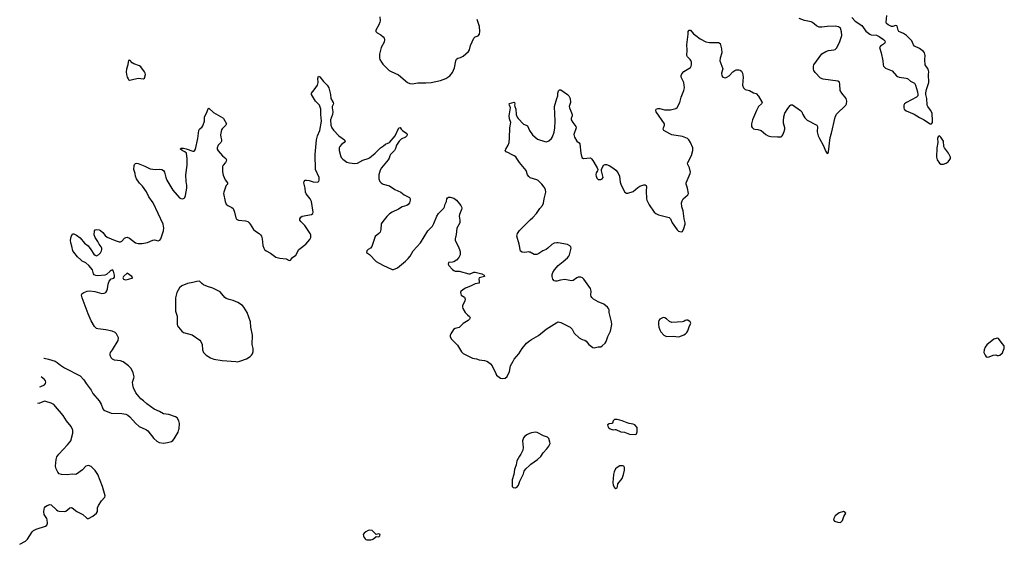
# Model space of a CAD drawing. Header units: inches. Extents: x 1449224 to 1618377, y 389895 to 532950.
# Tile 4 of 105: x 1462382 to 1477098, y 408284 to 416127. Entities that reach past the tile are written whole.
import ezdxf

# ---------------------------------------------------------------- set-up
doc = ezdxf.new("R2010")
doc.units = ezdxf.units.IN
doc.header["$MEASUREMENT"] = 0
for name, color, linetype in [('B4460', 7, 'Continuous'), ('B4461', 7, 'Continuous'), ('B4470', 7, 'Continuous'), ('B4471', 7, 'Continuous')]:
    doc.layers.add(name, color=color, linetype=linetype)

msp = doc.modelspace()

# ---------------------------------------------------------------- linework, layer by layer
at = {"layer": 'B4460', "color": 6, "elevation": 600}
for points in [[(1462382, 408284), (1462470, 408330), (1462497, 408363), (1462568, 408470), (1462590, 408490), (1462628, 408510), (1462765, 408555), (1462788, 408572), (1462798, 408602), (1462792, 408650), (1462785, 408670), (1462749, 408730), (1462744, 408770), (1462747, 408810), (1462753, 408830), (1462769, 408851), (1462790, 408863), (1462830, 408878), (1462850, 408875), (1462930, 408800), (1462950, 408786), (1462970, 408778), (1463050, 408773), (1463070, 408780), (1463130, 408827), (1463150, 408834), (1463167, 408830), (1463234, 408774), (1463325, 408730), (1463378, 408678), (1463390, 408670), (1463410, 408672), (1463474, 408706), (1463530, 408750), (1463543, 408777), (1463546, 408830), (1463557, 408863), (1463605, 408935), (1463654, 408990), (1463657, 409010), (1463618, 409150), (1463550, 409330), (1463510, 409387), (1463450, 409446), (1463410, 409460), (1463390, 409459), (1463370, 409450), (1463322, 409398), (1463229, 409331), (1463210, 409328), (1463167, 409333), (1463090, 409321), (1463006, 409326), (1462970, 409336), (1462950, 409362), (1462928, 409410), (1462917, 409450), (1462928, 409550), (1462938, 409590), (1462967, 409633), (1463098, 409770), (1463145, 409830), (1463176, 409944), (1463175, 409990), (1463170, 410000)], [(1464267, 410000), (1464276, 409996), (1464299, 409979), (1464385, 409865), (1464430, 409827), (1464468, 409808), (1464530, 409796), (1464590, 409804), (1464650, 409821), (1464670, 409834), (1464690, 409859), (1464750, 409962), (1464761, 410000)], [(1470000, 409939), (1469970, 409926), (1469930, 409901), (1469910, 409876), (1469899, 409830), (1469906, 409730), (1469904, 409690), (1469871, 409630), (1469850, 409602), (1469813, 409530), (1469802, 409470), (1469777, 409403), (1469765, 409330), (1469743, 409250), (1469741, 409150), (1469755, 409135), (1469790, 409128), (1469821, 409150), (1469836, 409170), (1469855, 409230), (1469910, 409339), (1469922, 409378), (1469946, 409414), (1470000, 409464)]]:
    msp.add_lwpolyline(points, dxfattribs=at)
msp.add_lwpolyline([(1467616, 408496), (1467589, 408491), (1467554, 408470), (1467528, 408450), (1467517, 408430), (1467519, 408410), (1467530, 408385), (1467545, 408365), (1467557, 408357), (1467570, 408352), (1467630, 408352), (1467650, 408354), (1467670, 408364), (1467710, 408401), (1467750, 408397), (1467765, 408410), (1467769, 408430), (1467750, 408439), (1467710, 408433), (1467650, 408490)], close=True, dxfattribs=at)
at = {"layer": 'B4461', "color": 6}
for points, elevation in [([(1467764, 416170), (1467768, 416110), (1467764, 416090), (1467748, 416050), (1467704, 415970), (1467706, 415950), (1467723, 415930), (1467780, 415900), (1467812, 415872), (1467827, 415850), (1467832, 415830), (1467828, 415790), (1467786, 415710), (1467767, 415650), (1467761, 415610), (1467760, 415550), (1467766, 415530), (1467787, 415490), (1467810, 415462), (1467905, 415370), (1467933, 415353), (1468044, 415304), (1468180, 415190), (1468215, 415175), (1468250, 415170), (1468330, 415182), (1468450, 415182), (1468530, 415188), (1468670, 415220), (1468750, 415248), (1468811, 415290), (1468850, 415336), (1468882, 415410), (1468901, 415510), (1468910, 415535), (1468930, 415553), (1468970, 415561), (1469010, 415582), (1469089, 415651), (1469105, 415675), (1469121, 415739), (1469169, 415850), (1469190, 415870), (1469233, 415887), (1469255, 415910), (1469261, 415950), (1469253, 416027), (1469220, 416130)], 700), ([(1464761, 410000), (1464764, 410010), (1464768, 410090), (1464762, 410130), (1464736, 410176), (1464712, 410192), (1464610, 410223), (1464530, 410237), (1464470, 410271), (1464390, 410305), (1464283, 410383), (1464234, 410430), (1464190, 410461), (1464118, 410550), (1464083, 410623), (1464072, 410670), (1464070, 410710), (1464090, 410770), (1464091, 410790), (1464078, 410850), (1464050, 410910), (1464008, 410950), (1463930, 411010), (1463890, 411026), (1463797, 411037), (1463771, 411051), (1463750, 411070), (1463734, 411110), (1463732, 411130), (1463739, 411150), (1463771, 411190), (1463855, 411330), (1463856, 411370), (1463830, 411430), (1463809, 411450), (1463764, 411470), (1463670, 411490), (1463550, 411504), (1463530, 411511), (1463502, 411542), (1463450, 411623), (1463404, 411730), (1463313, 411970), (1463304, 412010), (1463308, 412030), (1463339, 412050), (1463390, 412068), (1463430, 412074), (1463503, 412063), (1463607, 412033), (1463643, 412037), (1463670, 412050), (1463686, 412074), (1463696, 412104), (1463705, 412175), (1463721, 412219), (1463749, 412251), (1463790, 412265), (1463800, 412280), (1463801, 412310), (1463786, 412370), (1463770, 412386), (1463750, 412380), (1463733, 412370), (1463681, 412319), (1463654, 412306), (1463550, 412296), (1463522, 412302), (1463496, 412315), (1463485, 412330), (1463477, 412370), (1463468, 412390), (1463415, 412450), (1463371, 412490), (1463317, 412517), (1463295, 412535), (1463244, 412584), (1463189, 412650), (1463177, 412670), (1463163, 412743), (1463144, 412790), (1463141, 412830), (1463150, 412881), (1463170, 412927), (1463190, 412926), (1463230, 412907), (1463284, 412864), (1463350, 412785), (1463404, 412744), (1463447, 412690), (1463490, 412620), (1463510, 412605), (1463530, 412599), (1463564, 412616), (1463590, 412641), (1463606, 412670), (1463610, 412690), (1463608, 412710), (1463600, 412730), (1463569, 412769), (1463550, 412811), (1463511, 412870), (1463494, 412910), (1463501, 412970), (1463510, 412984), (1463528, 412992), (1463567, 412987), (1463590, 412976), (1463625, 412945), (1463661, 412901), (1463690, 412878), (1463810, 412824), (1463870, 412804), (1463890, 412806), (1463906, 412814), (1463950, 412860), (1463970, 412872), (1463990, 412875), (1464022, 412862), (1464110, 412790), (1464150, 412780), (1464210, 412782), (1464290, 412794), (1464370, 412833), (1464394, 412834), (1464450, 412822), (1464476, 412830), (1464492, 412850), (1464531, 412970), (1464534, 413010), (1464526, 413070), (1464379, 413390), (1464310, 413480), (1464275, 413555), (1464216, 413636), (1464170, 413682), (1464129, 413750), (1464112, 413790), (1464108, 413830), (1464088, 413890), (1464092, 413948), (1464097, 413963), (1464110, 413977), (1464130, 413982), (1464150, 413979), (1464250, 413938), (1464330, 413897), (1464409, 413889), (1464472, 413892), (1464506, 413886), (1464530, 413874), (1464548, 413848), (1464564, 413770), (1464579, 413730), (1464670, 413579), (1464770, 413464), (1464790, 413454), (1464810, 413450), (1464830, 413453), (1464840, 413460), (1464851, 413470), (1464862, 413498), (1464878, 413610), (1464879, 413650), (1464868, 413710), (1464864, 413810), (1464884, 413950), (1464887, 414047), (1464873, 414133), (1464852, 414152), (1464812, 414170), (1464785, 414190), (1464785, 414195), (1464792, 414208), (1464831, 414209), (1464870, 414199), (1464970, 414162), (1464990, 414160), (1464994, 414166), (1465007, 414193), (1465043, 414350), (1465060, 414470), (1465070, 414490), (1465110, 414523), (1465119, 414540), (1465142, 414610), (1465144, 414670), (1465150, 414686), (1465180, 414740), (1465196, 414784), (1465210, 414805), (1465280, 414740), (1465418, 414658), (1465428, 414650), (1465471, 414570), (1465465, 414550), (1465410, 414497), (1465400, 414480), (1465385, 414405), (1465388, 414370), (1465398, 414330), (1465397, 414310), (1465387, 414290), (1465347, 414250), (1465333, 414210), (1465335, 414190), (1465346, 414166), (1465413, 414093), (1465465, 414050), (1465475, 414030), (1465469, 414010), (1465457, 413990), (1465424, 413950), (1465414, 413930), (1465411, 413910), (1465413, 413853), (1465423, 413803), (1465455, 413735), (1465490, 413690), (1465486, 413670), (1465470, 413650), (1465458, 413622), (1465433, 413550), (1465430, 413530), (1465455, 413410), (1465469, 413370), (1465491, 413351), (1465550, 413321), (1465570, 413304), (1465594, 413250), (1465610, 413163), (1465623, 413143), (1465650, 413132), (1465759, 413119), (1465790, 413109), (1465811, 413091), (1465827, 413070), (1465876, 412990), (1465906, 412966), (1465963, 412930), (1465983, 412910), (1465994, 412890), (1466006, 412850), (1466016, 412750), (1466029, 412710), (1466041, 412690), (1466068, 412670), (1466130, 412638), (1466210, 412579), (1466270, 412560), (1466366, 412550), (1466410, 412525), (1466430, 412533), (1466457, 412570), (1466510, 412609), (1466554, 412690), (1466572, 412708), (1466656, 412770), (1466719, 412841), (1466734, 412870), (1466733, 412907), (1466724, 412930), (1466645, 413050), (1466582, 413110), (1466570, 413130), (1466571, 413149), (1466584, 413176), (1466602, 413190), (1466744, 413216), (1466765, 413230), (1466768, 413250), (1466743, 413410), (1466721, 413450), (1466664, 413524), (1466653, 413550), (1466648, 413610), (1466628, 413688), (1466632, 413710), (1466650, 413726), (1466670, 413729), (1466710, 413721), (1466770, 413701), (1466830, 413700), (1466851, 413709), (1466860, 413730), (1466856, 413770), (1466804, 413890), (1466797, 414110), (1466819, 414330), (1466833, 414390), (1466867, 414473), (1466893, 414610), (1466883, 414710), (1466882, 414790), (1466861, 414850), (1466803, 414910), (1466743, 415010), (1466744, 415030), (1466783, 415077), (1466832, 415150), (1466841, 415190), (1466839, 415250), (1466850, 415284), (1466870, 415273), (1466922, 415202), (1466976, 415150), (1467000, 415110), (1467027, 415010), (1467034, 414950), (1467067, 414890), (1467070, 414870), (1467053, 414827), (1467051, 414810), (1467060, 414750), (1467059, 414710), (1467029, 414631), (1467031, 414550), (1467045, 414510), (1467070, 414478), (1467150, 414391), (1467235, 414330), (1467244, 414310), (1467230, 414290), (1467190, 414260), (1467166, 414230), (1467158, 414210), (1467156, 414170), (1467176, 414096), (1467188, 414068), (1467210, 414044), (1467270, 413998), (1467310, 413985), (1467390, 413978), (1467430, 413981), (1467511, 414029), (1467590, 414051), (1467610, 414060), (1467694, 414130), (1467775, 414210), (1467820, 414240), (1467850, 414267), (1467910, 414290), (1467993, 414390), (1468050, 414510), (1468070, 414514), (1468084, 414490), (1468102, 414470), (1468166, 414426), (1468175, 414410), (1468169, 414390), (1468148, 414370), (1468081, 414339), (1468052, 414310), (1468014, 414250), (1467999, 414201), (1467986, 414174), (1467924, 414110), (1467912, 414090), (1467903, 414057), (1467889, 414031), (1467787, 413913), (1467770, 413877), (1467749, 413810), (1467748, 413750), (1467764, 413710), (1467783, 413690), (1467816, 413670), (1467910, 413642), (1467990, 413587), (1468076, 413550), (1468130, 413507), (1468210, 413470), (1468220, 413450), (1468218, 413430), (1468206, 413390), (1468190, 413363), (1468169, 413351), (1468098, 413330), (1468044, 413296), (1467948, 413250), (1467910, 413226), (1467870, 413185), (1467808, 413110), (1467786, 413074), (1467777, 412990), (1467767, 412950), (1467750, 412930), (1467694, 412886), (1467645, 412735), (1467627, 412713), (1467590, 412690), (1467570, 412670), (1467565, 412645), (1467610, 412616), (1467710, 412514), (1467810, 412455), (1467950, 412394), (1467970, 412393), (1468030, 412418), (1468150, 412518), (1468190, 412558), (1468216, 412590), (1468265, 412670), (1468370, 412790), (1468482, 412970), (1468550, 413042), (1468570, 413080), (1468615, 413190), (1468643, 413230), (1468719, 413310), (1468730, 413327), (1468742, 413370), (1468763, 413410), (1468768, 413450), (1468775, 413465), (1468790, 413476), (1468816, 413476), (1468870, 413457), (1468910, 413430), (1468974, 413350), (1468985, 413330), (1468988, 413310), (1468984, 413290), (1468953, 413213), (1468949, 413190), (1468961, 413130), (1468959, 413090), (1468913, 413010), (1468904, 412916), (1468890, 412850), (1468890, 412830), (1468896, 412816), (1468940, 412730), (1468958, 412678), (1468965, 412650), (1468964, 412610), (1468947, 412570), (1468910, 412531), (1468870, 412506), (1468850, 412500), (1468790, 412496), (1468787, 412470), (1468796, 412450), (1468850, 412393), (1468870, 412376), (1468890, 412367), (1468950, 412366), (1469094, 412326), (1469113, 412327), (1469170, 412352), (1469190, 412353), (1469290, 412330), (1469322, 412310), (1469330, 412290), (1469251, 412269), (1469244, 412250), (1469251, 412211), (1469250, 412190), (1469190, 412178), (1469130, 412147), (1469046, 412114), (1469005, 412090), (1468976, 412064), (1468970, 412050), (1468978, 412010), (1469030, 411977), (1469039, 411950), (1469035, 411925), (1469001, 411850), (1468999, 411830), (1469003, 411810), (1469041, 411750), (1469073, 411713), (1469103, 411690), (1469114, 411670), (1469106, 411650), (1469084, 411630), (1469010, 411583), (1468950, 411523), (1468891, 411509), (1468866, 411494), (1468827, 411430), (1468818, 411410), (1468815, 411390), (1468830, 411356), (1468923, 411263), (1468983, 411163), (1469010, 411135), (1469150, 411069), (1469210, 411056), (1469250, 411042), (1469330, 411032), (1469362, 411022), (1469388, 411008), (1469420, 410980), (1469445, 410950), (1469496, 410836), (1469510, 410815), (1469570, 410770), (1469605, 410765), (1469636, 410770), (1469670, 410792), (1469705, 410870), (1469719, 410950), (1469756, 411024), (1469772, 411050), (1469842, 411130), (1469893, 411210), (1469958, 411290), (1470000, 411324)], 600), ([(1470000, 413773), (1469990, 413781), (1469972, 413810), (1469951, 413871), (1469850, 413990), (1469813, 414053), (1469795, 414075), (1469773, 414093), (1469730, 414112), (1469690, 414137), (1469651, 414151), (1469637, 414170), (1469646, 414190), (1469685, 414250), (1469696, 414290), (1469704, 414356), (1469709, 414511), (1469723, 414590), (1469705, 414645), (1469696, 414690), (1469717, 414810), (1469703, 414850), (1469700, 414870), (1469704, 414876), (1469770, 414893), (1469777, 414890), (1469782, 414870), (1469778, 414850), (1469781, 414830), (1469799, 414790), (1469804, 414710), (1469816, 414670), (1469830, 414648), (1469910, 414566), (1469952, 414552), (1469970, 414539), (1470000, 414470)], 600), ([(1470000, 412653), (1469990, 412655), (1469930, 412649), (1469891, 412651), (1469867, 412667), (1469848, 412770), (1469814, 412890), (1469821, 412930), (1469850, 412974), (1470000, 413124)], 600), ([(1462741, 411066), (1462745, 411065), (1462810, 411054), (1462910, 411021), (1462943, 411003), (1462990, 410964), (1463050, 410924), (1463284, 410804), (1463342, 410742), (1463373, 410690), (1463449, 410590), (1463477, 410537), (1463571, 410431), (1463597, 410377), (1463622, 410310), (1463639, 410290), (1463750, 410245), (1463910, 410241), (1463970, 410230), (1463997, 410217), (1464028, 410190), (1464110, 410094), (1464166, 410046), (1464267, 410000)], 600), ([(1462685, 410637), (1462696, 410644), (1462754, 410670), (1462769, 410690), (1462773, 410710), (1462765, 410730), (1462750, 410750), (1462704, 410787)], 600), ([(1463170, 410000), (1463150, 410046), (1463081, 410130), (1463032, 410212), (1462890, 410376), (1462850, 410396), (1462770, 410421), (1462750, 410423), (1462670, 410391), (1462654, 410394), (1462654, 410394)], 600)]:
    msp.add_lwpolyline(points, dxfattribs=dict(at, elevation=elevation))
for points, elevation in [([(1464030, 415522), (1464010, 415515), (1464002, 415498), (1463997, 415450), (1463978, 415390), (1463972, 415350), (1463976, 415310), (1463988, 415268), (1464001, 415241), (1464010, 415231), (1464025, 415225), (1464050, 415227), (1464150, 415255), (1464230, 415241), (1464246, 415254), (1464261, 415310), (1464259, 415330), (1464249, 415350), (1464190, 415422), (1464170, 415435), (1464087, 415467), (1464062, 415482)], 700), ([(1463990, 412337), (1463931, 412290), (1463922, 412270), (1463932, 412250), (1463950, 412241), (1463970, 412239), (1464010, 412248), (1464074, 412270), (1464059, 412290)], 600), ([(1465070, 412216), (1465030, 412215), (1464970, 412197), (1464890, 412185), (1464806, 412150), (1464770, 412116), (1464729, 412050), (1464710, 411970), (1464708, 411770), (1464734, 411695), (1464735, 411570), (1464741, 411550), (1464754, 411530), (1464807, 411470), (1464830, 411450), (1464957, 411417), (1465074, 411334), (1465090, 411314), (1465109, 411270), (1465115, 411190), (1465130, 411152), (1465170, 411112), (1465232, 411070), (1465281, 411050), (1465410, 411033), (1465610, 411015), (1465630, 411014), (1465670, 411023), (1465770, 411059), (1465828, 411092), (1465848, 411110), (1465861, 411130), (1465872, 411168), (1465871, 411210), (1465854, 411270), (1465861, 411410), (1465838, 411530), (1465831, 411611), (1465780, 411750), (1465733, 411830), (1465710, 411852), (1465640, 411900), (1465570, 411929), (1465510, 411942), (1465470, 411958), (1465450, 411974), (1465378, 412058), (1465270, 412115), (1465190, 412137), (1465130, 412164), (1465103, 412183)], 600)]:
    msp.add_lwpolyline(points, close=True, dxfattribs=dict(at, elevation=elevation))
at = {"layer": 'B4470', "color": 6, "elevation": 600}
for points in [[(1470000, 409464), (1470019, 409481), (1470119, 409550), (1470170, 409595), (1470207, 409653), (1470263, 409710), (1470292, 409750), (1470308, 409790), (1470307, 409810), (1470290, 409865), (1470270, 409887), (1470210, 409904), (1470115, 409955), (1470090, 409960), (1470030, 409951), (1470000, 409939)], [(1471236, 410000), (1471250, 409997), (1471280, 410000)], [(1471292, 410000), (1471365, 409965), (1471419, 409959), (1471494, 409930), (1471590, 409925), (1471603, 409937), (1471613, 409967), (1471611, 410000)]]:
    msp.add_lwpolyline(points, dxfattribs=at)
for points in [[(1471350, 409459), (1471310, 409434), (1471289, 409410), (1471269, 409370), (1471257, 409330), (1471249, 409210), (1471253, 409170), (1471270, 409131), (1471290, 409116), (1471310, 409126), (1471318, 409150), (1471323, 409190), (1471385, 409270), (1471406, 409330), (1471419, 409390), (1471422, 409430), (1471410, 409450), (1471390, 409458)], [(1474695, 408775), (1474630, 408755), (1474610, 408742), (1474571, 408709), (1474551, 408670), (1474547, 408650), (1474558, 408630), (1474610, 408615), (1474650, 408612), (1474678, 408642), (1474700, 408700), (1474728, 408750), (1474720, 408760)]]:
    msp.add_lwpolyline(points, close=True, dxfattribs=at)
at = {"layer": 'B4471', "color": 6, "elevation": 600}
for points in [[(1474819, 416159), (1474870, 416103), (1474970, 416038), (1475030, 415956), (1475090, 415910), (1475110, 415902), (1475190, 415894), (1475230, 415874), (1475294, 415830), (1475315, 415810), (1475319, 415790), (1475308, 415770), (1475250, 415732), (1475235, 415710), (1475257, 415630), (1475281, 415510), (1475287, 415450), (1475293, 415430), (1475324, 415404), (1475422, 415362), (1475486, 415290), (1475500, 415280), (1475529, 415269), (1475630, 415255), (1475649, 415249), (1475694, 415210), (1475756, 415176), (1475773, 415150), (1475800, 415050), (1475808, 415010), (1475808, 414990), (1475784, 414970), (1475634, 414890), (1475608, 414870), (1475596, 414850), (1475596, 414810), (1475602, 414790), (1475630, 414766), (1475750, 414715), (1475830, 414664), (1475890, 414634), (1475990, 414568), (1476012, 414568), (1476024, 414590), (1476027, 414613), (1476018, 414730), (1475997, 414777), (1475954, 414830), (1475945, 414850), (1475940, 414950), (1475926, 415010), (1475926, 415034), (1475935, 415085), (1475972, 415190), (1475966, 415310), (1475968, 415350), (1475960, 415390), (1475914, 415454), (1475910, 415530), (1475915, 415590), (1475905, 415630), (1475890, 415650), (1475830, 415695), (1475755, 415730), (1475741, 415750), (1475728, 415788), (1475715, 415810), (1475637, 415890), (1475590, 415922), (1475524, 415950), (1475510, 415970), (1475495, 416030), (1475490, 416035), (1475470, 416042), (1475434, 416026), (1475410, 416027), (1475361, 416050), (1475337, 416070), (1475331, 416090), (1475343, 416190)], [(1470000, 414470), (1470000, 414470), (1470044, 414404), (1470120, 414340), (1470230, 414304), (1470258, 414302), (1470290, 414314), (1470332, 414350), (1470346, 414374), (1470372, 414448), (1470381, 414510), (1470386, 414610), (1470375, 414830), (1470408, 414950), (1470424, 414990), (1470427, 415030), (1470437, 415063), (1470450, 415081), (1470470, 415080), (1470567, 415010), (1470590, 414988), (1470610, 414950), (1470613, 414890), (1470595, 414830), (1470598, 414810), (1470639, 414710), (1470638, 414690), (1470624, 414650), (1470626, 414630), (1470649, 414589), (1470692, 414530), (1470698, 414510), (1470666, 414410), (1470675, 414370), (1470710, 414312), (1470746, 414286), (1470756, 414270), (1470769, 414130), (1470786, 414066), (1470810, 414051), (1470910, 414061), (1470917, 414057), (1470930, 414047), (1470950, 414021), (1470996, 413936), (1471014, 413910), (1471024, 413890), (1471019, 413870), (1471000, 413840), (1470994, 413810), (1470996, 413790), (1471010, 413756), (1471030, 413740), (1471050, 413736), (1471070, 413738), (1471090, 413750), (1471101, 413770), (1471077, 413870), (1471078, 413890), (1471109, 413951), (1471130, 413963), (1471150, 413964), (1471190, 413948), (1471263, 413903), (1471290, 413879), (1471321, 413841), (1471347, 413790), (1471357, 413697), (1471370, 413655), (1471428, 413550), (1471450, 413533), (1471470, 413532), (1471550, 413559), (1471621, 413619), (1471650, 413638), (1471679, 413650), (1471710, 413656), (1471730, 413656), (1471743, 413650), (1471750, 413630), (1471744, 413570), (1471750, 413450), (1471755, 413430), (1471790, 413359), (1471865, 413250), (1471890, 413229), (1471932, 413212), (1472089, 413169), (1472109, 413149), (1472135, 413090), (1472210, 412988), (1472230, 412968), (1472250, 412960), (1472270, 412956), (1472290, 412963), (1472310, 413005), (1472328, 413070), (1472328, 413090), (1472311, 413150), (1472298, 413270), (1472278, 413330), (1472275, 413390), (1472282, 413418), (1472298, 413450), (1472369, 413510), (1472376, 413530), (1472361, 413610), (1472344, 413670), (1472345, 413690), (1472405, 413830), (1472409, 413850), (1472395, 413910), (1472365, 413970), (1472366, 413990), (1472422, 414098), (1472443, 414170), (1472444, 414210), (1472410, 414291), (1472385, 414330), (1472362, 414350), (1472290, 414379), (1472127, 414407), (1472099, 414419), (1472011, 414471), (1472000, 414490), (1472003, 414510), (1472019, 414550), (1472019, 414570), (1471894, 414750), (1471888, 414770), (1471893, 414790), (1471918, 414802), (1471950, 414800), (1472020, 414780), (1472070, 414778), (1472110, 414782), (1472190, 414802), (1472210, 414816), (1472250, 414889), (1472267, 414970), (1472310, 415068), (1472316, 415110), (1472308, 415190), (1472268, 415270), (1472267, 415293), (1472280, 415320), (1472310, 415354), (1472408, 415412), (1472419, 415430), (1472422, 415450), (1472422, 415490), (1472415, 415515), (1472405, 415530), (1472361, 415570), (1472351, 415591), (1472359, 415670), (1472353, 415750), (1472373, 415910), (1472372, 415950), (1472387, 415973), (1472410, 415970), (1472455, 415915), (1472490, 415893), (1472550, 415842), (1472637, 415797), (1472690, 415784), (1472826, 415786), (1472850, 415770), (1472869, 415690), (1472875, 415630), (1472851, 415550), (1472848, 415510), (1472889, 415391), (1472870, 415330), (1472877, 415290), (1472891, 415270), (1472910, 415261), (1472930, 415260), (1472950, 415266), (1472985, 415290), (1473042, 415350), (1473070, 415370), (1473090, 415376), (1473130, 415377), (1473152, 415372), (1473170, 415358), (1473186, 415326), (1473196, 415270), (1473186, 415150), (1473202, 415110), (1473226, 415086), (1473290, 415070), (1473350, 415034), (1473390, 415023), (1473425, 414985), (1473479, 414890), (1473470, 414870), (1473425, 414830), (1473395, 414770), (1473336, 414630), (1473319, 414570), (1473322, 414530), (1473330, 414515), (1473350, 414497), (1473370, 414491), (1473413, 414487), (1473466, 414470), (1473532, 414412), (1473570, 414390), (1473610, 414381), (1473710, 414376), (1473762, 414378), (1473770, 414380), (1473778, 414390), (1473790, 414405), (1473810, 414455), (1473818, 414490), (1473818, 414510), (1473800, 414580), (1473796, 414610), (1473804, 414676), (1473819, 414730), (1473862, 414798), (1473897, 414843), (1473910, 414854), (1473930, 414852), (1474054, 414770), (1474070, 414750), (1474088, 414710), (1474119, 414659), (1474150, 414625), (1474296, 414550), (1474306, 414530), (1474302, 414450), (1474316, 414390), (1474334, 414350), (1474393, 414250), (1474430, 414158), (1474450, 414125), (1474465, 414135), (1474472, 414150), (1474494, 414366), (1474513, 414430), (1474569, 414671), (1474590, 414713), (1474730, 414850), (1474739, 414870), (1474744, 414910), (1474733, 414950), (1474668, 415028), (1474647, 415070), (1474642, 415162), (1474633, 415193), (1474608, 415208), (1474390, 415240), (1474353, 415253), (1474270, 415338), (1474252, 415370), (1474247, 415390), (1474248, 415430), (1474253, 415450), (1474370, 415615), (1474430, 415653), (1474473, 415667), (1474550, 415677), (1474570, 415684), (1474590, 415703), (1474635, 415785), (1474669, 415890), (1474667, 415947), (1474650, 416003), (1474621, 416021), (1474570, 416028), (1474450, 416024), (1474370, 416014), (1474330, 416014), (1474290, 416033), (1474230, 416085), (1474210, 416097), (1474110, 416113), (1474030, 416146)], [(1470000, 413124), (1470010, 413134), (1470050, 413169), (1470107, 413230), (1470156, 413304), (1470194, 413350), (1470210, 413386), (1470220, 413450), (1470248, 413550), (1470240, 413590), (1470222, 413622), (1470186, 413670), (1470130, 413724), (1470110, 413735), (1470010, 413765), (1470000, 413773)], [(1470000, 411324), (1470030, 411348), (1470134, 411406), (1470250, 411501), (1470410, 411602), (1470430, 411609), (1470470, 411600), (1470609, 411529), (1470638, 411498), (1470670, 411441), (1470745, 411370), (1470788, 411348), (1470830, 411335), (1470850, 411322), (1470890, 411270), (1470948, 411228), (1470970, 411219), (1471030, 411234), (1471070, 411238), (1471090, 411251), (1471130, 411293), (1471145, 411315), (1471171, 411390), (1471211, 411469), (1471233, 411570), (1471229, 411610), (1471191, 411750), (1471190, 411790), (1471184, 411810), (1471167, 411830), (1471114, 411874), (1471029, 411910), (1470959, 411950), (1470932, 411972), (1470921, 411990), (1470916, 412010), (1470923, 412070), (1470912, 412110), (1470814, 412250), (1470794, 412270), (1470770, 412280), (1470730, 412276), (1470710, 412268), (1470653, 412227), (1470630, 412222), (1470530, 412244), (1470466, 412234), (1470410, 412218), (1470390, 412216), (1470370, 412225), (1470352, 412250), (1470342, 412290), (1470341, 412319), (1470350, 412350), (1470376, 412390), (1470429, 412450), (1470505, 412510), (1470570, 412567), (1470588, 412590), (1470598, 412610), (1470626, 412710), (1470621, 412730), (1470606, 412746), (1470570, 412765), (1470432, 412792), (1470410, 412793), (1470370, 412786), (1470334, 412766), (1470275, 412710), (1470250, 412692), (1470201, 412670), (1470141, 412630), (1470110, 412618), (1470090, 412615), (1470070, 412618), (1470010, 412651), (1470000, 412653)], [(1471611, 410000), (1471609, 410030), (1471575, 410070), (1471550, 410081), (1471489, 410089), (1471459, 410099), (1471388, 410130), (1471350, 410141), (1471310, 410149), (1471271, 410149), (1471251, 410130), (1471244, 410096), (1471231, 410089), (1471190, 410085), (1471168, 410070), (1471171, 410050), (1471184, 410030), (1471209, 410009), (1471230, 410001), (1471236, 410000)], [(1471280, 410000), (1471290, 410001), (1471292, 410000)]]:
    msp.add_lwpolyline(points, dxfattribs=at)
for points in [[(1476130, 414389), (1476110, 414378), (1476102, 414350), (1476105, 414290), (1476090, 414210), (1476086, 414070), (1476097, 414030), (1476130, 413984), (1476150, 413969), (1476190, 413967), (1476230, 413981), (1476258, 414002), (1476285, 414035), (1476293, 414050), (1476294, 414070), (1476264, 414130), (1476202, 414210), (1476193, 414233), (1476187, 414310), (1476150, 414373)], [(1472010, 411674), (1471990, 411671), (1471948, 411650), (1471936, 411630), (1471932, 411608), (1471930, 411570), (1471936, 411530), (1471948, 411490), (1471963, 411463), (1472010, 411410), (1472050, 411392), (1472150, 411397), (1472230, 411387), (1472250, 411390), (1472310, 411416), (1472332, 411430), (1472352, 411450), (1472370, 411476), (1472386, 411534), (1472412, 411588), (1472402, 411610), (1472370, 411633), (1472350, 411633), (1472330, 411629), (1472310, 411616), (1472289, 411611), (1472130, 411601), (1472096, 411616), (1472050, 411655), (1472024, 411670)], [(1476990, 411367), (1476944, 411350), (1476835, 411265), (1476811, 411230), (1476796, 411190), (1476791, 411150), (1476810, 411110), (1476828, 411088), (1476850, 411082), (1476870, 411085), (1476930, 411113), (1476970, 411115), (1476990, 411108), (1477010, 411108), (1477030, 411113), (1477070, 411147), (1477078, 411162), (1477096, 411210), (1477098, 411238), (1477094, 411250), (1477064, 411284), (1477010, 411361)]]:
    msp.add_lwpolyline(points, close=True, dxfattribs=at)

doc.saveas('drawing.dxf')
